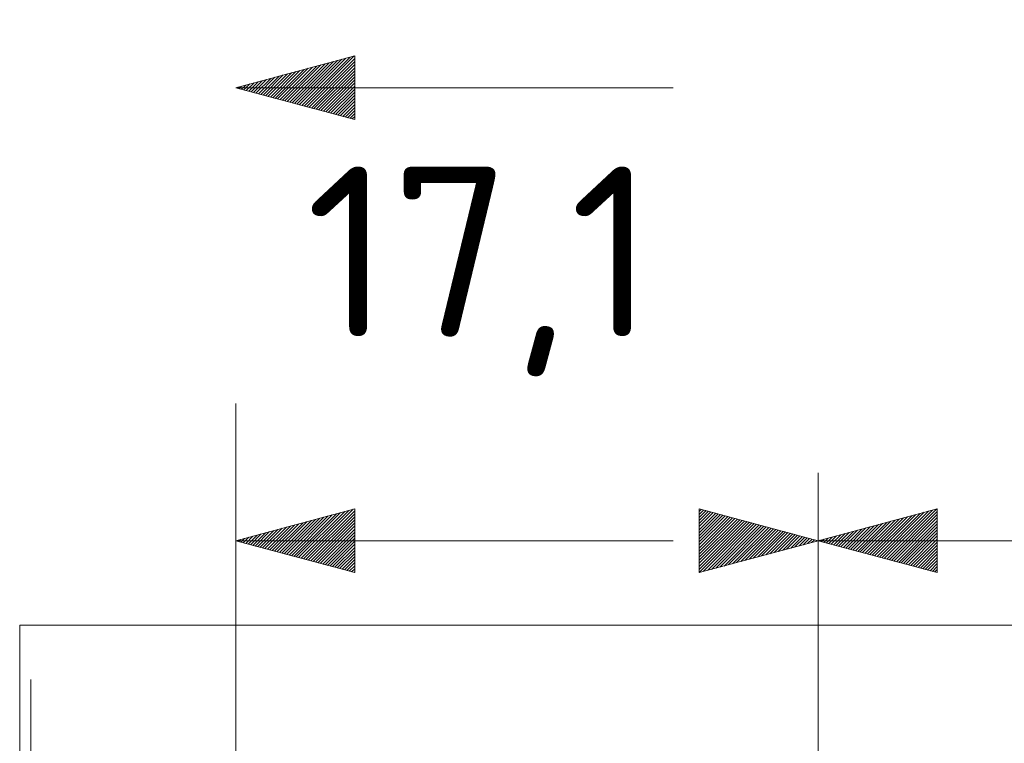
# Model space of a CAD drawing. Header units: inches. Extents: x 513 to 854, y 267 to 501.
# Tile 70 of 214: x 523 to 552, y 472 to 493. Entities that reach past the tile are written whole.
import ezdxf

# ---------------------------------------------------------------- set-up
doc = ezdxf.new("R2010")
doc.units = ezdxf.units.IN
doc.header["$MEASUREMENT"] = 0
for name, pattern in [('AI-Linetype-14', [25.719999, 12.86, -12.86]), ('AI-Linetype-16', [25.719999, 12.86, -12.86]), ('AI-Linetype-17', [25.719999, 12.86, -12.86]), ('AI-Linetype-18', [25.719999, 12.86, -12.86]), ('AI-Linetype-19', [25.719999, 12.86, -12.86]), ('AI-Linetype-30', [25.719999, 12.86, -12.86]), ('AI-Linetype-5', [25.719999, 12.86, -12.86]), ('AI-Linetype-7', [25.719999, 12.86, -12.86])]:
    doc.linetypes.add(name, pattern=pattern)
doc.layers.add('1', color=7, linetype='Continuous')
doc.layers.add('Top', color=7, linetype='Continuous')

# ---------------------------------------------------------------- blocks, each defined once
blk = doc.blocks.new('block 2')
at = {"layer": '1', "color": 8, "lineweight": 18, "true_color": 0x808080}
blk.add_lwpolyline([(522.61, 444.312), (522.61, 475.01)], dxfattribs=at)
blk = doc.blocks.new('block 3')
at = {"layer": '1', "color": 8, "lineweight": 18, "true_color": 0x808080}
blk.add_lwpolyline([(810.31, 475.01), (522.61, 475.01)], dxfattribs=at)
blk = doc.blocks.new('block 4388')
at = {"layer": '1', "color": 193, "linetype": 'AI-Linetype-5', "lineweight": 18, "true_color": 0x9966cc}
blk.add_lwpolyline([(528.96, 490.803), (803.96, 490.803)], dxfattribs=at)
blk = doc.blocks.new('block 4390')
at = {"layer": '1', "color": 193, "linetype": 'AI-Linetype-7', "lineweight": 18, "true_color": 0x9966cc}
blk.add_lwpolyline([(528.96, 468.66), (528.96, 492.803)], dxfattribs=at)
blk = doc.blocks.new('block 4397')
at = {"layer": '1', "color": 193, "linetype": 'AI-Linetype-14', "lineweight": 18, "true_color": 0x9966cc}
blk.add_lwpolyline([(546.088, 477.487), (663.71, 477.487)], dxfattribs=at)
blk = doc.blocks.new('block 4399')
at = {"layer": '1', "color": 193, "linetype": 'AI-Linetype-16', "lineweight": 18, "true_color": 0x9966cc}
blk.add_lwpolyline([(546.088, 468.21), (546.088, 479.487)], dxfattribs=at)
blk = doc.blocks.new('block 4400')
at = {"layer": '1', "color": 193, "linetype": 'AI-Linetype-17', "lineweight": 18, "true_color": 0x9966cc}
blk.add_lwpolyline([(528.96, 477.487), (546.088, 477.487)], dxfattribs=at)
blk = doc.blocks.new('block 4401')
at = {"layer": '1', "color": 193, "linetype": 'AI-Linetype-18', "lineweight": 18, "true_color": 0x9966cc}
blk.add_lwpolyline([(546.088, 468.21), (546.088, 479.487)], dxfattribs=at)
blk = doc.blocks.new('block 4402')
at = {"layer": '1', "color": 193, "linetype": 'AI-Linetype-19', "lineweight": 18, "true_color": 0x9966cc}
blk.add_lwpolyline([(528.96, 468.66), (528.96, 479.487)], dxfattribs=at)
blk = doc.blocks.new('block 4413')
at = {"layer": '1', "color": 193, "linetype": 'AI-Linetype-30', "lineweight": 18, "true_color": 0x9966cc}
blk.add_lwpolyline([(522.935, 473.406), (522.935, 445.915)], dxfattribs=at)
blk = doc.blocks.new('block 7230')
at = {"layer": 'Top', "lineweight": 0}
blk.add_lwpolyline([(528.96, 490.803), (532.46, 491.74), (532.46, 489.865), (528.96, 490.803)], dxfattribs=at)
blk = doc.blocks.new('block 7231')
at = {"layer": 'Top', "lineweight": 0}
blk.add_lwpolyline([(528.99, 490.795), (529.011, 490.816)], dxfattribs=at)
blk = doc.blocks.new('block 7232')
at = {"layer": 'Top', "lineweight": 0}
blk.add_lwpolyline([(529.06, 490.776), (529.133, 490.849)], dxfattribs=at)
blk = doc.blocks.new('block 7233')
at = {"layer": 'Top', "lineweight": 0}
blk.add_lwpolyline([(529.131, 490.757), (529.256, 490.882)], dxfattribs=at)
blk = doc.blocks.new('block 7234')
at = {"layer": 'Top', "lineweight": 0}
blk.add_lwpolyline([(529.202, 490.738), (529.379, 490.915)], dxfattribs=at)
blk = doc.blocks.new('block 7235')
at = {"layer": 'Top', "lineweight": 0}
blk.add_lwpolyline([(529.273, 490.719), (529.502, 490.948)], dxfattribs=at)
blk = doc.blocks.new('block 7236')
at = {"layer": 'Top', "lineweight": 0}
blk.add_lwpolyline([(529.344, 490.7), (529.624, 490.98)], dxfattribs=at)
blk = doc.blocks.new('block 7237')
at = {"layer": 'Top', "lineweight": 0}
blk.add_lwpolyline([(529.414, 490.681), (529.747, 491.013)], dxfattribs=at)
blk = doc.blocks.new('block 7238')
at = {"layer": 'Top', "lineweight": 0}
blk.add_lwpolyline([(529.485, 490.662), (529.87, 491.046)], dxfattribs=at)
blk = doc.blocks.new('block 7239')
at = {"layer": 'Top', "lineweight": 0}
blk.add_lwpolyline([(529.556, 490.643), (529.992, 491.079)], dxfattribs=at)
blk = doc.blocks.new('block 7240')
at = {"layer": 'Top', "lineweight": 0}
blk.add_lwpolyline([(529.627, 490.624), (530.115, 491.112)], dxfattribs=at)
blk = doc.blocks.new('block 7241')
at = {"layer": 'Top', "lineweight": 0}
blk.add_lwpolyline([(529.698, 490.605), (530.238, 491.145)], dxfattribs=at)
blk = doc.blocks.new('block 7242')
at = {"layer": 'Top', "lineweight": 0}
blk.add_lwpolyline([(529.769, 490.586), (530.36, 491.178)], dxfattribs=at)
blk = doc.blocks.new('block 7243')
at = {"layer": 'Top', "lineweight": 0}
blk.add_lwpolyline([(529.839, 490.567), (530.483, 491.211)], dxfattribs=at)
blk = doc.blocks.new('block 7244')
at = {"layer": 'Top', "lineweight": 0}
blk.add_lwpolyline([(529.91, 490.548), (530.606, 491.243)], dxfattribs=at)
blk = doc.blocks.new('block 7245')
at = {"layer": 'Top', "lineweight": 0}
blk.add_lwpolyline([(529.981, 490.529), (530.728, 491.276)], dxfattribs=at)
blk = doc.blocks.new('block 7246')
at = {"layer": 'Top', "lineweight": 0}
blk.add_lwpolyline([(530.052, 490.51), (530.851, 491.309)], dxfattribs=at)
blk = doc.blocks.new('block 7247')
at = {"layer": 'Top', "lineweight": 0}
blk.add_lwpolyline([(530.123, 490.491), (530.974, 491.342)], dxfattribs=at)
blk = doc.blocks.new('block 7248')
at = {"layer": 'Top', "lineweight": 0}
blk.add_lwpolyline([(530.194, 490.472), (531.096, 491.375)], dxfattribs=at)
blk = doc.blocks.new('block 7249')
at = {"layer": 'Top', "lineweight": 0}
blk.add_lwpolyline([(530.264, 490.453), (531.219, 491.408)], dxfattribs=at)
blk = doc.blocks.new('block 7250')
at = {"layer": 'Top', "lineweight": 0}
blk.add_lwpolyline([(530.335, 490.434), (531.342, 491.441)], dxfattribs=at)
blk = doc.blocks.new('block 7251')
at = {"layer": 'Top', "lineweight": 0}
blk.add_lwpolyline([(530.406, 490.415), (531.464, 491.474)], dxfattribs=at)
blk = doc.blocks.new('block 7252')
at = {"layer": 'Top', "lineweight": 0}
blk.add_lwpolyline([(530.477, 490.396), (531.587, 491.506)], dxfattribs=at)
blk = doc.blocks.new('block 7253')
at = {"layer": 'Top', "lineweight": 0}
blk.add_lwpolyline([(530.548, 490.377), (531.71, 491.539)], dxfattribs=at)
blk = doc.blocks.new('block 7254')
at = {"layer": 'Top', "lineweight": 0}
blk.add_lwpolyline([(530.618, 490.358), (531.832, 491.572)], dxfattribs=at)
blk = doc.blocks.new('block 7255')
at = {"layer": 'Top', "lineweight": 0}
blk.add_lwpolyline([(530.689, 490.339), (531.955, 491.605)], dxfattribs=at)
blk = doc.blocks.new('block 7256')
at = {"layer": 'Top', "lineweight": 0}
blk.add_lwpolyline([(530.76, 490.32), (532.078, 491.638)], dxfattribs=at)
blk = doc.blocks.new('block 7257')
at = {"layer": 'Top', "lineweight": 0}
blk.add_lwpolyline([(530.831, 490.301), (532.2, 491.671)], dxfattribs=at)
blk = doc.blocks.new('block 7258')
at = {"layer": 'Top', "lineweight": 0}
blk.add_lwpolyline([(530.902, 490.282), (532.323, 491.704)], dxfattribs=at)
blk = doc.blocks.new('block 7259')
at = {"layer": 'Top', "lineweight": 0}
blk.add_lwpolyline([(530.973, 490.263), (532.446, 491.736)], dxfattribs=at)
blk = doc.blocks.new('block 7260')
at = {"layer": 'Top', "lineweight": 0}
blk.add_lwpolyline([(531.043, 490.244), (532.46, 491.661)], dxfattribs=at)
blk = doc.blocks.new('block 7261')
at = {"layer": 'Top', "lineweight": 0}
blk.add_lwpolyline([(531.114, 490.226), (532.46, 491.572)], dxfattribs=at)
blk = doc.blocks.new('block 7262')
at = {"layer": 'Top', "lineweight": 0}
blk.add_lwpolyline([(531.185, 490.207), (532.46, 491.482)], dxfattribs=at)
blk = doc.blocks.new('block 7263')
at = {"layer": 'Top', "lineweight": 0}
blk.add_lwpolyline([(531.256, 490.188), (532.46, 491.392)], dxfattribs=at)
blk = doc.blocks.new('block 7264')
at = {"layer": 'Top', "lineweight": 0}
blk.add_lwpolyline([(531.327, 490.169), (532.46, 491.302)], dxfattribs=at)
blk = doc.blocks.new('block 7265')
at = {"layer": 'Top', "lineweight": 0}
blk.add_lwpolyline([(531.398, 490.15), (532.46, 491.212)], dxfattribs=at)
blk = doc.blocks.new('block 7266')
at = {"layer": 'Top', "lineweight": 0}
blk.add_lwpolyline([(531.468, 490.131), (532.46, 491.123)], dxfattribs=at)
blk = doc.blocks.new('block 7267')
at = {"layer": 'Top', "lineweight": 0}
blk.add_lwpolyline([(531.539, 490.112), (532.46, 491.033)], dxfattribs=at)
blk = doc.blocks.new('block 7268')
at = {"layer": 'Top', "lineweight": 0}
blk.add_lwpolyline([(531.61, 490.093), (532.46, 490.943)], dxfattribs=at)
blk = doc.blocks.new('block 7269')
at = {"layer": 'Top', "lineweight": 0}
blk.add_lwpolyline([(531.681, 490.074), (532.46, 490.853)], dxfattribs=at)
blk = doc.blocks.new('block 7270')
at = {"layer": 'Top', "lineweight": 0}
blk.add_lwpolyline([(531.752, 490.055), (532.46, 490.763)], dxfattribs=at)
blk = doc.blocks.new('block 7271')
at = {"layer": 'Top', "lineweight": 0}
blk.add_lwpolyline([(531.823, 490.036), (532.46, 490.674)], dxfattribs=at)
blk = doc.blocks.new('block 7272')
at = {"layer": 'Top', "lineweight": 0}
blk.add_lwpolyline([(531.893, 490.017), (532.46, 490.584)], dxfattribs=at)
blk = doc.blocks.new('block 7273')
at = {"layer": 'Top', "lineweight": 0}
blk.add_lwpolyline([(531.964, 489.998), (532.46, 490.494)], dxfattribs=at)
blk = doc.blocks.new('block 7274')
at = {"layer": 'Top', "lineweight": 0}
blk.add_lwpolyline([(532.035, 489.979), (532.46, 490.404)], dxfattribs=at)
blk = doc.blocks.new('block 7275')
at = {"layer": 'Top', "lineweight": 0}
blk.add_lwpolyline([(532.106, 489.96), (532.46, 490.314)], dxfattribs=at)
blk = doc.blocks.new('block 7276')
at = {"layer": 'Top', "lineweight": 0}
blk.add_lwpolyline([(532.177, 489.941), (532.46, 490.225)], dxfattribs=at)
blk = doc.blocks.new('block 7277')
at = {"layer": 'Top', "lineweight": 0}
blk.add_lwpolyline([(532.247, 489.922), (532.46, 490.135)], dxfattribs=at)
blk = doc.blocks.new('block 7278')
at = {"layer": 'Top', "lineweight": 0}
blk.add_lwpolyline([(532.318, 489.903), (532.46, 490.045)], dxfattribs=at)
blk = doc.blocks.new('block 7279')
at = {"layer": 'Top', "lineweight": 0}
blk.add_lwpolyline([(532.389, 489.884), (532.46, 489.955)], dxfattribs=at)
blk = doc.blocks.new('block 7280')
at = {"layer": 'Top', "lineweight": 0}
blk.add_lwpolyline([(532.46, 489.865), (532.46, 489.865)], dxfattribs=at)
blk = doc.blocks.new('block 7536')
at = {"layer": 'Top', "lineweight": 0}
blk.add_lwpolyline([(546.088, 477.487), (549.588, 478.425), (549.588, 476.55), (546.088, 477.487)], dxfattribs=at)
blk = doc.blocks.new('block 7537')
at = {"layer": 'Top', "lineweight": 0}
blk.add_lwpolyline([(546.117, 477.48), (546.139, 477.501)], dxfattribs=at)
blk = doc.blocks.new('block 7538')
at = {"layer": 'Top', "lineweight": 0}
blk.add_lwpolyline([(546.188, 477.461), (546.261, 477.534)], dxfattribs=at)
blk = doc.blocks.new('block 7539')
at = {"layer": 'Top', "lineweight": 0}
blk.add_lwpolyline([(546.259, 477.442), (546.384, 477.567)], dxfattribs=at)
blk = doc.blocks.new('block 7540')
at = {"layer": 'Top', "lineweight": 0}
blk.add_lwpolyline([(546.33, 477.423), (546.507, 477.6)], dxfattribs=at)
blk = doc.blocks.new('block 7541')
at = {"layer": 'Top', "lineweight": 0}
blk.add_lwpolyline([(546.401, 477.404), (546.629, 477.632)], dxfattribs=at)
blk = doc.blocks.new('block 7542')
at = {"layer": 'Top', "lineweight": 0}
blk.add_lwpolyline([(546.471, 477.385), (546.752, 477.665)], dxfattribs=at)
blk = doc.blocks.new('block 7543')
at = {"layer": 'Top', "lineweight": 0}
blk.add_lwpolyline([(546.542, 477.366), (546.875, 477.698)], dxfattribs=at)
blk = doc.blocks.new('block 7544')
at = {"layer": 'Top', "lineweight": 0}
blk.add_lwpolyline([(546.613, 477.347), (546.997, 477.731)], dxfattribs=at)
blk = doc.blocks.new('block 7545')
at = {"layer": 'Top', "lineweight": 0}
blk.add_lwpolyline([(546.684, 477.328), (547.12, 477.764)], dxfattribs=at)
blk = doc.blocks.new('block 7546')
at = {"layer": 'Top', "lineweight": 0}
blk.add_lwpolyline([(546.755, 477.309), (547.243, 477.797)], dxfattribs=at)
blk = doc.blocks.new('block 7547')
at = {"layer": 'Top', "lineweight": 0}
blk.add_lwpolyline([(546.826, 477.29), (547.365, 477.83)], dxfattribs=at)
blk = doc.blocks.new('block 7548')
at = {"layer": 'Top', "lineweight": 0}
blk.add_lwpolyline([(546.896, 477.271), (547.488, 477.863)], dxfattribs=at)
blk = doc.blocks.new('block 7549')
at = {"layer": 'Top', "lineweight": 0}
blk.add_lwpolyline([(546.967, 477.252), (547.611, 477.895)], dxfattribs=at)
blk = doc.blocks.new('block 7550')
at = {"layer": 'Top', "lineweight": 0}
blk.add_lwpolyline([(547.038, 477.233), (547.734, 477.928)], dxfattribs=at)
blk = doc.blocks.new('block 7551')
at = {"layer": 'Top', "lineweight": 0}
blk.add_lwpolyline([(547.109, 477.214), (547.856, 477.961)], dxfattribs=at)
blk = doc.blocks.new('block 7552')
at = {"layer": 'Top', "lineweight": 0}
blk.add_lwpolyline([(547.18, 477.195), (547.979, 477.994)], dxfattribs=at)
blk = doc.blocks.new('block 7553')
at = {"layer": 'Top', "lineweight": 0}
blk.add_lwpolyline([(547.251, 477.176), (548.102, 478.027)], dxfattribs=at)
blk = doc.blocks.new('block 7554')
at = {"layer": 'Top', "lineweight": 0}
blk.add_lwpolyline([(547.321, 477.157), (548.224, 478.06)], dxfattribs=at)
blk = doc.blocks.new('block 7555')
at = {"layer": 'Top', "lineweight": 0}
blk.add_lwpolyline([(547.392, 477.138), (548.347, 478.093)], dxfattribs=at)
blk = doc.blocks.new('block 7556')
at = {"layer": 'Top', "lineweight": 0}
blk.add_lwpolyline([(547.463, 477.119), (548.47, 478.126)], dxfattribs=at)
blk = doc.blocks.new('block 7557')
at = {"layer": 'Top', "lineweight": 0}
blk.add_lwpolyline([(547.534, 477.1), (548.592, 478.158)], dxfattribs=at)
blk = doc.blocks.new('block 7558')
at = {"layer": 'Top', "lineweight": 0}
blk.add_lwpolyline([(547.605, 477.081), (548.715, 478.191)], dxfattribs=at)
blk = doc.blocks.new('block 7559')
at = {"layer": 'Top', "lineweight": 0}
blk.add_lwpolyline([(547.676, 477.062), (548.838, 478.224)], dxfattribs=at)
blk = doc.blocks.new('block 7560')
at = {"layer": 'Top', "lineweight": 0}
blk.add_lwpolyline([(547.746, 477.043), (548.96, 478.257)], dxfattribs=at)
blk = doc.blocks.new('block 7561')
at = {"layer": 'Top', "lineweight": 0}
blk.add_lwpolyline([(547.817, 477.024), (549.083, 478.29)], dxfattribs=at)
blk = doc.blocks.new('block 7562')
at = {"layer": 'Top', "lineweight": 0}
blk.add_lwpolyline([(547.888, 477.005), (549.206, 478.323)], dxfattribs=at)
blk = doc.blocks.new('block 7563')
at = {"layer": 'Top', "lineweight": 0}
blk.add_lwpolyline([(547.959, 476.986), (549.328, 478.356)], dxfattribs=at)
blk = doc.blocks.new('block 7564')
at = {"layer": 'Top', "lineweight": 0}
blk.add_lwpolyline([(548.03, 476.967), (549.451, 478.389)], dxfattribs=at)
blk = doc.blocks.new('block 7565')
at = {"layer": 'Top', "lineweight": 0}
blk.add_lwpolyline([(548.1, 476.948), (549.574, 478.421)], dxfattribs=at)
blk = doc.blocks.new('block 7566')
at = {"layer": 'Top', "lineweight": 0}
blk.add_lwpolyline([(548.171, 476.929), (549.588, 478.346)], dxfattribs=at)
blk = doc.blocks.new('block 7567')
at = {"layer": 'Top', "lineweight": 0}
blk.add_lwpolyline([(548.242, 476.91), (549.588, 478.256)], dxfattribs=at)
blk = doc.blocks.new('block 7568')
at = {"layer": 'Top', "lineweight": 0}
blk.add_lwpolyline([(548.313, 476.891), (549.588, 478.167)], dxfattribs=at)
blk = doc.blocks.new('block 7569')
at = {"layer": 'Top', "lineweight": 0}
blk.add_lwpolyline([(548.384, 476.872), (549.588, 478.077)], dxfattribs=at)
blk = doc.blocks.new('block 7570')
at = {"layer": 'Top', "lineweight": 0}
blk.add_lwpolyline([(548.455, 476.853), (549.588, 477.987)], dxfattribs=at)
blk = doc.blocks.new('block 7571')
at = {"layer": 'Top', "lineweight": 0}
blk.add_lwpolyline([(548.525, 476.834), (549.588, 477.897)], dxfattribs=at)
blk = doc.blocks.new('block 7572')
at = {"layer": 'Top', "lineweight": 0}
blk.add_lwpolyline([(548.596, 476.815), (549.588, 477.807)], dxfattribs=at)
blk = doc.blocks.new('block 7573')
at = {"layer": 'Top', "lineweight": 0}
blk.add_lwpolyline([(548.667, 476.796), (549.588, 477.718)], dxfattribs=at)
blk = doc.blocks.new('block 7574')
at = {"layer": 'Top', "lineweight": 0}
blk.add_lwpolyline([(548.738, 476.777), (549.588, 477.628)], dxfattribs=at)
blk = doc.blocks.new('block 7575')
at = {"layer": 'Top', "lineweight": 0}
blk.add_lwpolyline([(548.809, 476.758), (549.588, 477.538)], dxfattribs=at)
blk = doc.blocks.new('block 7576')
at = {"layer": 'Top', "lineweight": 0}
blk.add_lwpolyline([(548.88, 476.739), (549.588, 477.448)], dxfattribs=at)
blk = doc.blocks.new('block 7577')
at = {"layer": 'Top', "lineweight": 0}
blk.add_lwpolyline([(548.95, 476.721), (549.588, 477.358)], dxfattribs=at)
blk = doc.blocks.new('block 7578')
at = {"layer": 'Top', "lineweight": 0}
blk.add_lwpolyline([(549.021, 476.702), (549.588, 477.268)], dxfattribs=at)
blk = doc.blocks.new('block 7579')
at = {"layer": 'Top', "lineweight": 0}
blk.add_lwpolyline([(549.092, 476.683), (549.588, 477.179)], dxfattribs=at)
blk = doc.blocks.new('block 7580')
at = {"layer": 'Top', "lineweight": 0}
blk.add_lwpolyline([(549.163, 476.664), (549.588, 477.089)], dxfattribs=at)
blk = doc.blocks.new('block 7581')
at = {"layer": 'Top', "lineweight": 0}
blk.add_lwpolyline([(549.234, 476.645), (549.588, 476.999)], dxfattribs=at)
blk = doc.blocks.new('block 7582')
at = {"layer": 'Top', "lineweight": 0}
blk.add_lwpolyline([(549.304, 476.626), (549.588, 476.909)], dxfattribs=at)
blk = doc.blocks.new('block 7583')
at = {"layer": 'Top', "lineweight": 0}
blk.add_lwpolyline([(549.375, 476.607), (549.588, 476.819)], dxfattribs=at)
blk = doc.blocks.new('block 7584')
at = {"layer": 'Top', "lineweight": 0}
blk.add_lwpolyline([(549.446, 476.588), (549.588, 476.73)], dxfattribs=at)
blk = doc.blocks.new('block 7585')
at = {"layer": 'Top', "lineweight": 0}
blk.add_lwpolyline([(549.517, 476.569), (549.588, 476.64)], dxfattribs=at)
blk = doc.blocks.new('block 7586')
at = {"layer": 'Top', "lineweight": 0}
blk.add_lwpolyline([(549.588, 476.55), (549.588, 476.55)], dxfattribs=at)
blk = doc.blocks.new('block 7587')
at = {"layer": 'Top', "color": 193, "true_color": 0x9966cc, "insert": (531.021, 482.322), "char_height": 5, "attachment_point": 7}
blk.add_mtext('\\fDINPro|b0|i0|c0|p34;\\W1.0557;17,1', dxfattribs=at)
blk = doc.blocks.new('block 7588')
at = {"layer": 'Top', "lineweight": 0}
blk.add_lwpolyline([(546.088, 477.487), (542.588, 476.55), (542.588, 478.425), (546.088, 477.487)], dxfattribs=at)
blk = doc.blocks.new('block 7589')
at = {"layer": 'Top', "lineweight": 0}
blk.add_lwpolyline([(542.588, 478.351), (542.647, 478.41)], dxfattribs=at)
blk = doc.blocks.new('block 7590')
at = {"layer": 'Top', "lineweight": 0}
blk.add_lwpolyline([(542.588, 478.261), (542.718, 478.391)], dxfattribs=at)
blk = doc.blocks.new('block 7591')
at = {"layer": 'Top', "lineweight": 0}
blk.add_lwpolyline([(542.588, 478.171), (542.789, 478.372)], dxfattribs=at)
blk = doc.blocks.new('block 7592')
at = {"layer": 'Top', "lineweight": 0}
blk.add_lwpolyline([(542.588, 478.081), (542.859, 478.353)], dxfattribs=at)
blk = doc.blocks.new('block 7593')
at = {"layer": 'Top', "lineweight": 0}
blk.add_lwpolyline([(542.588, 477.992), (542.93, 478.334)], dxfattribs=at)
blk = doc.blocks.new('block 7594')
at = {"layer": 'Top', "lineweight": 0}
blk.add_lwpolyline([(542.588, 477.902), (543.001, 478.315)], dxfattribs=at)
blk = doc.blocks.new('block 7595')
at = {"layer": 'Top', "lineweight": 0}
blk.add_lwpolyline([(542.588, 477.812), (543.072, 478.296)], dxfattribs=at)
blk = doc.blocks.new('block 7596')
at = {"layer": 'Top', "lineweight": 0}
blk.add_lwpolyline([(542.588, 477.722), (543.143, 478.277)], dxfattribs=at)
blk = doc.blocks.new('block 7597')
at = {"layer": 'Top', "lineweight": 0}
blk.add_lwpolyline([(542.588, 477.632), (543.214, 478.258)], dxfattribs=at)
blk = doc.blocks.new('block 7598')
at = {"layer": 'Top', "lineweight": 0}
blk.add_lwpolyline([(542.588, 477.542), (543.284, 478.239)], dxfattribs=at)
blk = doc.blocks.new('block 7599')
at = {"layer": 'Top', "lineweight": 0}
blk.add_lwpolyline([(542.588, 477.453), (543.355, 478.22)], dxfattribs=at)
blk = doc.blocks.new('block 7600')
at = {"layer": 'Top', "lineweight": 0}
blk.add_lwpolyline([(542.588, 477.363), (543.426, 478.201)], dxfattribs=at)
blk = doc.blocks.new('block 7601')
at = {"layer": 'Top', "lineweight": 0}
blk.add_lwpolyline([(542.588, 477.273), (543.497, 478.182)], dxfattribs=at)
blk = doc.blocks.new('block 7602')
at = {"layer": 'Top', "lineweight": 0}
blk.add_lwpolyline([(542.588, 477.183), (543.568, 478.163)], dxfattribs=at)
blk = doc.blocks.new('block 7603')
at = {"layer": 'Top', "lineweight": 0}
blk.add_lwpolyline([(542.588, 477.093), (543.638, 478.144)], dxfattribs=at)
blk = doc.blocks.new('block 7604')
at = {"layer": 'Top', "lineweight": 0}
blk.add_lwpolyline([(542.588, 477.004), (543.709, 478.125)], dxfattribs=at)
blk = doc.blocks.new('block 7605')
at = {"layer": 'Top', "lineweight": 0}
blk.add_lwpolyline([(542.588, 476.914), (543.78, 478.106)], dxfattribs=at)
blk = doc.blocks.new('block 7606')
at = {"layer": 'Top', "lineweight": 0}
blk.add_lwpolyline([(542.588, 476.824), (543.851, 478.087)], dxfattribs=at)
blk = doc.blocks.new('block 7607')
at = {"layer": 'Top', "lineweight": 0}
blk.add_lwpolyline([(542.588, 476.734), (543.922, 478.068)], dxfattribs=at)
blk = doc.blocks.new('block 7608')
at = {"layer": 'Top', "lineweight": 0}
blk.add_lwpolyline([(542.588, 476.644), (543.993, 478.049)], dxfattribs=at)
blk = doc.blocks.new('block 7609')
at = {"layer": 'Top', "lineweight": 0}
blk.add_lwpolyline([(542.588, 476.555), (544.063, 478.03)], dxfattribs=at)
blk = doc.blocks.new('block 7610')
at = {"layer": 'Top', "lineweight": 0}
blk.add_lwpolyline([(542.704, 476.581), (544.134, 478.011)], dxfattribs=at)
blk = doc.blocks.new('block 7611')
at = {"layer": 'Top', "lineweight": 0}
blk.add_lwpolyline([(542.827, 476.614), (544.205, 477.992)], dxfattribs=at)
blk = doc.blocks.new('block 7612')
at = {"layer": 'Top', "lineweight": 0}
blk.add_lwpolyline([(542.949, 476.646), (544.276, 477.973)], dxfattribs=at)
blk = doc.blocks.new('block 7613')
at = {"layer": 'Top', "lineweight": 0}
blk.add_lwpolyline([(543.072, 476.679), (544.347, 477.954)], dxfattribs=at)
blk = doc.blocks.new('block 7614')
at = {"layer": 'Top', "lineweight": 0}
blk.add_lwpolyline([(543.195, 476.712), (544.418, 477.935)], dxfattribs=at)
blk = doc.blocks.new('block 7615')
at = {"layer": 'Top', "lineweight": 0}
blk.add_lwpolyline([(543.317, 476.745), (544.488, 477.916)], dxfattribs=at)
blk = doc.blocks.new('block 7616')
at = {"layer": 'Top', "lineweight": 0}
blk.add_lwpolyline([(543.44, 476.778), (544.559, 477.897)], dxfattribs=at)
blk = doc.blocks.new('block 7617')
at = {"layer": 'Top', "lineweight": 0}
blk.add_lwpolyline([(543.563, 476.811), (544.63, 477.878)], dxfattribs=at)
blk = doc.blocks.new('block 7618')
at = {"layer": 'Top', "lineweight": 0}
blk.add_lwpolyline([(543.685, 476.844), (544.701, 477.859)], dxfattribs=at)
blk = doc.blocks.new('block 7619')
at = {"layer": 'Top', "lineweight": 0}
blk.add_lwpolyline([(543.808, 476.876), (544.772, 477.84)], dxfattribs=at)
blk = doc.blocks.new('block 7620')
at = {"layer": 'Top', "lineweight": 0}
blk.add_lwpolyline([(543.931, 476.909), (544.843, 477.821)], dxfattribs=at)
blk = doc.blocks.new('block 7621')
at = {"layer": 'Top', "lineweight": 0}
blk.add_lwpolyline([(544.053, 476.942), (544.913, 477.802)], dxfattribs=at)
blk = doc.blocks.new('block 7622')
at = {"layer": 'Top', "lineweight": 0}
blk.add_lwpolyline([(544.176, 476.975), (544.984, 477.783)], dxfattribs=at)
blk = doc.blocks.new('block 7623')
at = {"layer": 'Top', "lineweight": 0}
blk.add_lwpolyline([(544.299, 477.008), (545.055, 477.764)], dxfattribs=at)
blk = doc.blocks.new('block 7624')
at = {"layer": 'Top', "lineweight": 0}
blk.add_lwpolyline([(544.421, 477.041), (545.126, 477.745)], dxfattribs=at)
blk = doc.blocks.new('block 7625')
at = {"layer": 'Top', "lineweight": 0}
blk.add_lwpolyline([(544.544, 477.074), (545.197, 477.726)], dxfattribs=at)
blk = doc.blocks.new('block 7626')
at = {"layer": 'Top', "lineweight": 0}
blk.add_lwpolyline([(544.667, 477.107), (545.267, 477.707)], dxfattribs=at)
blk = doc.blocks.new('block 7627')
at = {"layer": 'Top', "lineweight": 0}
blk.add_lwpolyline([(544.789, 477.139), (545.338, 477.688)], dxfattribs=at)
blk = doc.blocks.new('block 7628')
at = {"layer": 'Top', "lineweight": 0}
blk.add_lwpolyline([(544.912, 477.172), (545.409, 477.669)], dxfattribs=at)
blk = doc.blocks.new('block 7629')
at = {"layer": 'Top', "lineweight": 0}
blk.add_lwpolyline([(545.035, 477.205), (545.48, 477.65)], dxfattribs=at)
blk = doc.blocks.new('block 7630')
at = {"layer": 'Top', "lineweight": 0}
blk.add_lwpolyline([(545.157, 477.238), (545.551, 477.631)], dxfattribs=at)
blk = doc.blocks.new('block 7631')
at = {"layer": 'Top', "lineweight": 0}
blk.add_lwpolyline([(545.28, 477.271), (545.622, 477.612)], dxfattribs=at)
blk = doc.blocks.new('block 7632')
at = {"layer": 'Top', "lineweight": 0}
blk.add_lwpolyline([(545.403, 477.304), (545.692, 477.593)], dxfattribs=at)
blk = doc.blocks.new('block 7633')
at = {"layer": 'Top', "lineweight": 0}
blk.add_lwpolyline([(545.525, 477.337), (545.763, 477.575)], dxfattribs=at)
blk = doc.blocks.new('block 7634')
at = {"layer": 'Top', "lineweight": 0}
blk.add_lwpolyline([(545.648, 477.37), (545.834, 477.556)], dxfattribs=at)
blk = doc.blocks.new('block 7635')
at = {"layer": 'Top', "lineweight": 0}
blk.add_lwpolyline([(545.771, 477.402), (545.905, 477.537)], dxfattribs=at)
blk = doc.blocks.new('block 7636')
at = {"layer": 'Top', "lineweight": 0}
blk.add_lwpolyline([(545.893, 477.435), (545.976, 477.518)], dxfattribs=at)
blk = doc.blocks.new('block 7637')
at = {"layer": 'Top', "lineweight": 0}
blk.add_lwpolyline([(546.016, 477.468), (546.047, 477.499)], dxfattribs=at)
blk = doc.blocks.new('block 7638')
at = {"layer": 'Top', "lineweight": 0}
blk.add_lwpolyline([(528.96, 477.487), (532.46, 478.425), (532.46, 476.55), (528.96, 477.487)], dxfattribs=at)
blk = doc.blocks.new('block 7639')
at = {"layer": 'Top', "lineweight": 0}
blk.add_lwpolyline([(528.97, 477.485), (528.977, 477.492)], dxfattribs=at)
blk = doc.blocks.new('block 7640')
at = {"layer": 'Top', "lineweight": 0}
blk.add_lwpolyline([(529.041, 477.466), (529.1, 477.525)], dxfattribs=at)
blk = doc.blocks.new('block 7641')
at = {"layer": 'Top', "lineweight": 0}
blk.add_lwpolyline([(529.112, 477.447), (529.223, 477.558)], dxfattribs=at)
blk = doc.blocks.new('block 7642')
at = {"layer": 'Top', "lineweight": 0}
blk.add_lwpolyline([(529.183, 477.428), (529.345, 477.591)], dxfattribs=at)
blk = doc.blocks.new('block 7643')
at = {"layer": 'Top', "lineweight": 0}
blk.add_lwpolyline([(529.254, 477.409), (529.468, 477.623)], dxfattribs=at)
blk = doc.blocks.new('block 7644')
at = {"layer": 'Top', "lineweight": 0}
blk.add_lwpolyline([(529.324, 477.39), (529.591, 477.656)], dxfattribs=at)
blk = doc.blocks.new('block 7645')
at = {"layer": 'Top', "lineweight": 0}
blk.add_lwpolyline([(529.395, 477.371), (529.714, 477.689)], dxfattribs=at)
blk = doc.blocks.new('block 7646')
at = {"layer": 'Top', "lineweight": 0}
blk.add_lwpolyline([(529.466, 477.352), (529.836, 477.722)], dxfattribs=at)
blk = doc.blocks.new('block 7647')
at = {"layer": 'Top', "lineweight": 0}
blk.add_lwpolyline([(529.537, 477.333), (529.959, 477.755)], dxfattribs=at)
blk = doc.blocks.new('block 7648')
at = {"layer": 'Top', "lineweight": 0}
blk.add_lwpolyline([(529.608, 477.314), (530.082, 477.788)], dxfattribs=at)
blk = doc.blocks.new('block 7649')
at = {"layer": 'Top', "lineweight": 0}
blk.add_lwpolyline([(529.679, 477.295), (530.204, 477.821)], dxfattribs=at)
blk = doc.blocks.new('block 7650')
at = {"layer": 'Top', "lineweight": 0}
blk.add_lwpolyline([(529.749, 477.276), (530.327, 477.854)], dxfattribs=at)
blk = doc.blocks.new('block 7651')
at = {"layer": 'Top', "lineweight": 0}
blk.add_lwpolyline([(529.82, 477.257), (530.45, 477.886)], dxfattribs=at)
blk = doc.blocks.new('block 7652')
at = {"layer": 'Top', "lineweight": 0}
blk.add_lwpolyline([(529.891, 477.238), (530.572, 477.919)], dxfattribs=at)
blk = doc.blocks.new('block 7653')
at = {"layer": 'Top', "lineweight": 0}
blk.add_lwpolyline([(529.962, 477.219), (530.695, 477.952)], dxfattribs=at)
blk = doc.blocks.new('block 7654')
at = {"layer": 'Top', "lineweight": 0}
blk.add_lwpolyline([(530.033, 477.2), (530.818, 477.985)], dxfattribs=at)
blk = doc.blocks.new('block 7655')
at = {"layer": 'Top', "lineweight": 0}
blk.add_lwpolyline([(530.103, 477.181), (530.94, 478.018)], dxfattribs=at)
blk = doc.blocks.new('block 7656')
at = {"layer": 'Top', "lineweight": 0}
blk.add_lwpolyline([(530.174, 477.162), (531.063, 478.051)], dxfattribs=at)
blk = doc.blocks.new('block 7657')
at = {"layer": 'Top', "lineweight": 0}
blk.add_lwpolyline([(530.245, 477.143), (531.186, 478.084)], dxfattribs=at)
blk = doc.blocks.new('block 7658')
at = {"layer": 'Top', "lineweight": 0}
blk.add_lwpolyline([(530.316, 477.124), (531.308, 478.117)], dxfattribs=at)
blk = doc.blocks.new('block 7659')
at = {"layer": 'Top', "lineweight": 0}
blk.add_lwpolyline([(530.387, 477.105), (531.431, 478.149)], dxfattribs=at)
blk = doc.blocks.new('block 7660')
at = {"layer": 'Top', "lineweight": 0}
blk.add_lwpolyline([(530.458, 477.086), (531.554, 478.182)], dxfattribs=at)
blk = doc.blocks.new('block 7661')
at = {"layer": 'Top', "lineweight": 0}
blk.add_lwpolyline([(530.528, 477.067), (531.676, 478.215)], dxfattribs=at)
blk = doc.blocks.new('block 7662')
at = {"layer": 'Top', "lineweight": 0}
blk.add_lwpolyline([(530.599, 477.048), (531.799, 478.248)], dxfattribs=at)
blk = doc.blocks.new('block 7663')
at = {"layer": 'Top', "lineweight": 0}
blk.add_lwpolyline([(530.67, 477.029), (531.922, 478.281)], dxfattribs=at)
blk = doc.blocks.new('block 7664')
at = {"layer": 'Top', "lineweight": 0}
blk.add_lwpolyline([(530.741, 477.01), (532.044, 478.314)], dxfattribs=at)
blk = doc.blocks.new('block 7665')
at = {"layer": 'Top', "lineweight": 0}
blk.add_lwpolyline([(530.812, 476.991), (532.167, 478.347)], dxfattribs=at)
blk = doc.blocks.new('block 7666')
at = {"layer": 'Top', "lineweight": 0}
blk.add_lwpolyline([(530.883, 476.972), (532.29, 478.38)], dxfattribs=at)
blk = doc.blocks.new('block 7667')
at = {"layer": 'Top', "lineweight": 0}
blk.add_lwpolyline([(530.953, 476.953), (532.412, 478.412)], dxfattribs=at)
blk = doc.blocks.new('block 7668')
at = {"layer": 'Top', "lineweight": 0}
blk.add_lwpolyline([(531.024, 476.934), (532.46, 478.371)], dxfattribs=at)
blk = doc.blocks.new('block 7669')
at = {"layer": 'Top', "lineweight": 0}
blk.add_lwpolyline([(531.095, 476.915), (532.46, 478.281)], dxfattribs=at)
blk = doc.blocks.new('block 7670')
at = {"layer": 'Top', "lineweight": 0}
blk.add_lwpolyline([(531.166, 476.897), (532.46, 478.191)], dxfattribs=at)
blk = doc.blocks.new('block 7671')
at = {"layer": 'Top', "lineweight": 0}
blk.add_lwpolyline([(531.237, 476.878), (532.46, 478.101)], dxfattribs=at)
blk = doc.blocks.new('block 7672')
at = {"layer": 'Top', "lineweight": 0}
blk.add_lwpolyline([(531.308, 476.859), (532.46, 478.011)], dxfattribs=at)
blk = doc.blocks.new('block 7673')
at = {"layer": 'Top', "lineweight": 0}
blk.add_lwpolyline([(531.378, 476.84), (532.46, 477.922)], dxfattribs=at)
blk = doc.blocks.new('block 7674')
at = {"layer": 'Top', "lineweight": 0}
blk.add_lwpolyline([(531.449, 476.821), (532.46, 477.832)], dxfattribs=at)
blk = doc.blocks.new('block 7675')
at = {"layer": 'Top', "lineweight": 0}
blk.add_lwpolyline([(531.52, 476.802), (532.46, 477.742)], dxfattribs=at)
blk = doc.blocks.new('block 7676')
at = {"layer": 'Top', "lineweight": 0}
blk.add_lwpolyline([(531.591, 476.783), (532.46, 477.652)], dxfattribs=at)
blk = doc.blocks.new('block 7677')
at = {"layer": 'Top', "lineweight": 0}
blk.add_lwpolyline([(531.662, 476.764), (532.46, 477.562)], dxfattribs=at)
blk = doc.blocks.new('block 7678')
at = {"layer": 'Top', "lineweight": 0}
blk.add_lwpolyline([(531.732, 476.745), (532.46, 477.473)], dxfattribs=at)
blk = doc.blocks.new('block 7679')
at = {"layer": 'Top', "lineweight": 0}
blk.add_lwpolyline([(531.803, 476.726), (532.46, 477.383)], dxfattribs=at)
blk = doc.blocks.new('block 7680')
at = {"layer": 'Top', "lineweight": 0}
blk.add_lwpolyline([(531.874, 476.707), (532.46, 477.293)], dxfattribs=at)
blk = doc.blocks.new('block 7681')
at = {"layer": 'Top', "lineweight": 0}
blk.add_lwpolyline([(531.945, 476.688), (532.46, 477.203)], dxfattribs=at)
blk = doc.blocks.new('block 7682')
at = {"layer": 'Top', "lineweight": 0}
blk.add_lwpolyline([(532.016, 476.669), (532.46, 477.113)], dxfattribs=at)
blk = doc.blocks.new('block 7683')
at = {"layer": 'Top', "lineweight": 0}
blk.add_lwpolyline([(532.087, 476.65), (532.46, 477.024)], dxfattribs=at)
blk = doc.blocks.new('block 7684')
at = {"layer": 'Top', "lineweight": 0}
blk.add_lwpolyline([(532.157, 476.631), (532.46, 476.934)], dxfattribs=at)
blk = doc.blocks.new('block 7685')
at = {"layer": 'Top', "lineweight": 0}
blk.add_lwpolyline([(532.228, 476.612), (532.46, 476.844)], dxfattribs=at)
blk = doc.blocks.new('block 7686')
at = {"layer": 'Top', "lineweight": 0}
blk.add_lwpolyline([(532.299, 476.593), (532.46, 476.754)], dxfattribs=at)
blk = doc.blocks.new('block 7687')
at = {"layer": 'Top', "lineweight": 0}
blk.add_lwpolyline([(532.37, 476.574), (532.46, 476.664)], dxfattribs=at)
blk = doc.blocks.new('block 7688')
at = {"layer": 'Top', "lineweight": 0}
blk.add_lwpolyline([(532.441, 476.555), (532.46, 476.575)], dxfattribs=at)

msp = doc.modelspace()

# ---------------------------------------------------------------- block references
at = {"layer": '1'}
for name in ['block 4390', 'block 4388', 'block 4402', 'block 4399', 'block 4401', 'block 4400', 'block 4397', 'block 2', 'block 3', 'block 4413']:
    msp.add_blockref(name, (0, 0), dxfattribs=at)
at = {"layer": 'Top'}
for name in ['block 7230', 'block 7253', 'block 7254', 'block 7255', 'block 7256', 'block 7257', 'block 7258', 'block 7259', 'block 7260', 'block 7261', 'block 7244', 'block 7245', 'block 7246', 'block 7247', 'block 7248', 'block 7249', 'block 7250', 'block 7251', 'block 7252', 'block 7262', 'block 7263', 'block 7264', 'block 7235', 'block 7236', 'block 7237', 'block 7238', 'block 7239', 'block 7240', 'block 7241', 'block 7242', 'block 7243', 'block 7265', 'block 7266', 'block 7267', 'block 7231', 'block 7232', 'block 7233', 'block 7234', 'block 7268', 'block 7269', 'block 7270', 'block 7271', 'block 7272', 'block 7273', 'block 7274', 'block 7275', 'block 7276', 'block 7277', 'block 7278', 'block 7279', 'block 7280', 'block 7587', 'block 7638', 'block 7661', 'block 7662', 'block 7663', 'block 7664', 'block 7665', 'block 7666', 'block 7667', 'block 7668', 'block 7669', 'block 7588', 'block 7589', 'block 7590', 'block 7591', 'block 7592', 'block 7593', 'block 7594', 'block 7595', 'block 7596', 'block 7597', 'block 7598', 'block 7599', 'block 7536', 'block 7559', 'block 7560', 'block 7561', 'block 7562', 'block 7563', 'block 7564', 'block 7565', 'block 7566', 'block 7567', 'block 7652', 'block 7653', 'block 7654', 'block 7655', 'block 7656', 'block 7657', 'block 7658', 'block 7659', 'block 7660', 'block 7670', 'block 7671', 'block 7672', 'block 7673', 'block 7600', 'block 7601', 'block 7602', 'block 7603', 'block 7604', 'block 7605', 'block 7606', 'block 7607', 'block 7608', 'block 7609', 'block 7610', 'block 7611', 'block 7612', 'block 7613', 'block 7614', 'block 7550', 'block 7551', 'block 7552', 'block 7553', 'block 7554', 'block 7555', 'block 7556', 'block 7557', 'block 7558', 'block 7568', 'block 7569', 'block 7570', 'block 7644', 'block 7645', 'block 7646', 'block 7647', 'block 7648', 'block 7649', 'block 7650', 'block 7651', 'block 7674', 'block 7675', 'block 7676', 'block 7615', 'block 7616', 'block 7617', 'block 7618', 'block 7619', 'block 7620', 'block 7621', 'block 7622', 'block 7623', 'block 7624', 'block 7625', 'block 7626', 'block 7627', 'block 7628', 'block 7629', 'block 7630', 'block 7541', 'block 7542', 'block 7543', 'block 7544', 'block 7545', 'block 7546', 'block 7547', 'block 7548', 'block 7549', 'block 7571', 'block 7572', 'block 7573', 'block 7639', 'block 7640', 'block 7641', 'block 7642', 'block 7643', 'block 7677', 'block 7678', 'block 7679', 'block 7631', 'block 7632', 'block 7633', 'block 7634', 'block 7635', 'block 7636', 'block 7637', 'block 7537', 'block 7538', 'block 7539', 'block 7540', 'block 7574', 'block 7575', 'block 7576', 'block 7577', 'block 7680', 'block 7681', 'block 7682', 'block 7578', 'block 7579', 'block 7580', 'block 7683', 'block 7684', 'block 7685', 'block 7581', 'block 7582', 'block 7583', 'block 7686', 'block 7687', 'block 7688', 'block 7584', 'block 7585', 'block 7586']:
    msp.add_blockref(name, (0, 0), dxfattribs=at)

doc.saveas('drawing.dxf')
